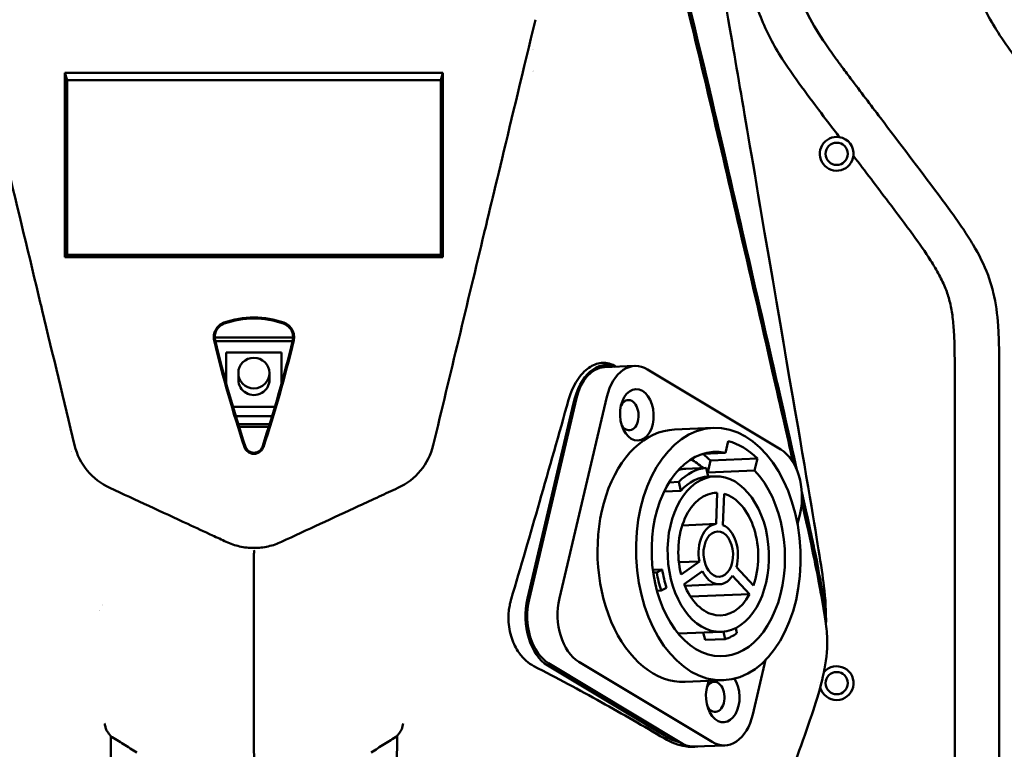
# Model space of a CAD drawing. Header units: millimetres. Extents: x 0 to 2100, y 0 to 1485.
# Tile 54 of 256: x 835 to 945, y 997 to 1079. Entities that reach past the tile are written whole.
import ezdxf

# ---------------------------------------------------------------- set-up
doc = ezdxf.new("R2010")
doc.units = ezdxf.units.MM
doc.header["$LTSCALE"] = 5
doc.layers.add('Bemaßung (ISO)', color=7, linetype='Continuous', lineweight=25)
doc.layers.add('Sichtbar (ISO)', color=7, linetype='Continuous', lineweight=50)
doc.styles.add('Notiztext (DIN)', font='isocpeur.ttf')
doc.dimstyles.new('Standard (DIN)', dxfattribs={"dimscale": 5, "dimtxt": 3.5, "dimasz": 2.5, "dimexe": 2, "dimexo": 0.5, "dimgap": 0.5, "dimtad": 1, "dimrnd": 1e-08, "dimtxsty": 'Notiztext (DIN)', "dimcen": 0.09, "dimdle": 10, "dimclrd": 256, "dimclre": 256, "dimclrt": 256, "dimadec": 0, "dimazin": 0, "dimtfac": 1, "dimtmove": 0, "dimatfit": 3, "dimfxl": 1, "dimtolj": 1, "dimtzin": 0, "dimlwd": -1, "dimlwe": -1, "dimarcsym": 0})

# ---------------------------------------------------------------- blocks, each defined once
blk = doc.blocks.new('*D20')
at = {"layer": 'Bemaßung (ISO)', "transparency": 16777216}
for p, q in [((610.87, 1065.76), (610.87, 1208.09)), ((1110.87, 1068.86), (1110.87, 1208.09)), ((623.37, 1198.09), (1098.37, 1198.09))]:
    blk.add_line(p, q, dxfattribs=at)
for points in [[(623.37, 1200.17), (623.37, 1196.01), (610.87, 1198.09)], [(1098.37, 1200.17), (1098.37, 1196.01), (1110.87, 1198.09)]]:
    blk.add_solid(points, dxfattribs=at)
at = {"layer": 'Defpoints', "color": 0, "transparency": 16777216}
for p in [(1110.87, 1198.09), (1110.87, 1066.36), (610.87, 1063.26)]:
    blk.add_point(p, dxfattribs=at)
at = {"layer": 'Bemaßung (ISO)', "transparency": 16777216, "insert": (837.24, 1221.59), "char_height": 17.5, "attachment_point": 1, "style": 'Notiztext (DIN)'}
blk.add_mtext('\\A1;(500)', dxfattribs=at)

msp = doc.modelspace()

# ---------------------------------------------------------------- linework, layer by layer
at = {"layer": 'Sichtbar (ISO)'}
for p, q in [((839.6299, 1072.9956), (839.8657, 1072.1536)), ((839.6299, 1072.9956), (839.6299, 1052.2467)), ((882.1016, 1072.9956), (839.6299, 1072.9956)), ((881.8657, 1072.1536), (839.8657, 1072.1536)), ((839.8657, 1072.1536), (839.8657, 1052.5068)), ((882.1016, 1072.9956), (881.8657, 1072.1536)), ((881.8657, 1052.5068), (881.8657, 1072.1536)), ((882.1016, 1052.2467), (882.1016, 1072.9956)), ((839.6299, 1052.2467), (839.8657, 1052.5068)), ((839.6299, 1052.2467), (882.1016, 1052.2467)), ((839.8657, 1052.5068), (881.8657, 1052.5068)), ((881.8657, 1052.5068), (882.1016, 1052.2467)), ((865.264, 1043.2423), (856.4675, 1043.2423)), ((865.1989, 1042.8119), (856.5326, 1042.8119)), ((857.7657, 1041.5209), (863.9657, 1041.5209)), ((857.7657, 1038.0434), (857.7657, 1041.5209)), ((863.9657, 1041.5209), (863.9657, 1038.0434)), ((900.2529, 1039.8812), (903.6679, 1040.0226)), ((859.1157, 1038.4757), (859.1157, 1039.2242)), ((862.6157, 1038.4757), (862.6157, 1039.2242)), ((920.0669, 1030.6261), (905.0958, 1039.6357)), ((939.6157, 1038.4846), (939.6157, 970.6347)), ((944.6157, 970.6347), (944.6157, 1038.4846)), ((896.7603, 1035.8405), (891.5965, 1013.8647)), ((897.1058, 1036.4167), (891.7806, 1013.754)), ((895.1956, 1013.8954), (900.5208, 1036.5581)), ((863.2185, 1035.4304), (858.513, 1035.4304)), ((862.8987, 1034.3638), (858.8328, 1034.3638)), ((859.1044, 1033.4797), (862.6271, 1033.4797)), ((859.1978, 1033.1803), (862.5337, 1033.1803)), ((912.4565, 1033.0581), (908.1308, 1032.879)), ((913.8437, 1030.2462), (914.1569, 1031.5791)), ((913.8437, 1030.2462), (911.3065, 1030.1411)), ((912.1653, 1029.3852), (911.8521, 1028.0523)), ((917.4395, 1029.6036), (912.1653, 1029.3852)), ((917.4395, 1029.6036), (917.1263, 1028.2708)), ((909.4098, 1028.4735), (911.6864, 1028.5678)), ((911.9227, 1027.5813), (911.6864, 1028.5678)), ((911.8521, 1028.0523), (917.1263, 1028.2708)), ((908.6044, 1026.9812), (907.5195, 1026.9363)), ((908.8406, 1025.9948), (908.6044, 1026.9812)), ((912.682, 1027.6128), (911.9227, 1027.5813)), ((906.9631, 1025.917), (908.8406, 1025.9948)), ((912.9336, 1025.7663), (912.5839, 1025.7519)), ((912.9336, 1025.7663), (912.7901, 1022.2582)), ((913.5701, 1022.1395), (913.7135, 1025.6476)), ((921.9439, 1022.2217), (922.2412, 1023.4869)), ((908.9997, 1022.1012), (912.7901, 1022.2582)), ((910.9183, 1018.0392), (908.6163, 1017.9439)), ((910.9183, 1018.0392), (908.8612, 1016.5873)), ((906.7411, 1017.1307), (905.693, 1017.0873)), ((905.732, 1016.7981), (906.1266, 1016.8144)), ((906.7411, 1017.1307), (906.1266, 1016.8144)), ((909.2089, 1015.4943), (911.266, 1016.9462)), ((916.9895, 1015.3501), (915.0758, 1017.4064)), ((914.6436, 1016.4321), (916.5573, 1014.3758)), ((906.6151, 1014.7744), (906.1541, 1014.7553)), ((907.2296, 1015.0907), (906.6151, 1014.7744)), ((909.2825, 1015.3116), (913.1847, 1015.4732)), ((909.9144, 1014.1008), (916.5573, 1014.3758)), ((913.406, 1010.1277), (908.5561, 1009.9269)), ((913.6302, 1010.1439), (913.8308, 1009.3062)), ((915.0058, 1010.5544), (915.143, 1009.9817)), ((911.5542, 1009.212), (911.3552, 1010.0428)), ((911.5542, 1009.212), (913.8308, 1009.3062)), ((916.9159, 1000.8241), (918.3588, 1006.9644)), ((906.9824, 998.4568), (893.8894, 1006.3361)), ((893.9549, 1006.6147), (908.926, 997.6052)), ((897.3698, 1006.7561), (912.3409, 997.7466)), ((913.6315, 1004.6824), (909.3059, 1004.5033)), ((924.2828, 1004.3871), (924.2828, 1004.3871)), ((910.3539, 997.2183), (913.7689, 997.3597))]:
    msp.add_line(p, q, dxfattribs=at)
for centre in [(926.3458, 1063.8797), (926.3458, 1004.3597)]:
    msp.add_circle(centre, 1.25, dxfattribs=at)
for centre, radius, start, end in [((895.8662, 1077.3599), 4.0006, 206.251694, 206.252307), ((895.874, 1077.3693), 5.5127, 229.281241, 229.281378), ((926.3458, 1063.8797), 1.9, 80.974051, 353.253998), ((926.3457, 1063.8797), 1.9, 353.253998, 80.974051), ((903.0716, 1010.7077), 22, 2.14118, 7.650926), ((860.8657, 1004.3597), 1.6, 90.499716, 90.529634), ((926.3458, 1004.3597), 1.9, 194.463874, 138.959625), ((860.8657, 1004.3597), 1.6, 269.478174, 269.516147)]:
    msp.add_arc(centre, radius, start, end, dxfattribs=at)
for centre, major_axis, ratio, start_param, end_param in [((965.941, 1067.6071), (35.5638, -124.8739), 0.86463487, 4.66446073, 4.76034499), ((966.2928, 1067.7079), (35.5898, -124.9575), 0.86592195, 4.66451481, 4.76025608), ((755.4387, 1067.7079), (-35.5898, -124.9575), 0.86592196, 1.52292923, 1.6186705), ((755.7922, 1067.6066), (-35.5638, -124.8729), 0.86462812, 1.52284212, 1.61872713), ((900.3191, 1033.6989), (0.2516, 6.4388), 0.59420788, 6.05099963, 7.53821877), ((903.8954, 1034.5273), (-0.2276, 5.4953), 0.6504716, 5.87786275, 7.44865908), ((900.4805, 1034.3859), (-0.2276, 5.4953), 0.6504716, 0, 1.16547377), ((860.8657, 1038.4757), (1.75, 0), 0.98233612, 3.14159265, 6.28318531), ((902.9848, 1034.4896), (-0.0703, 1.6985), 0.6504716, 2.2987159, 7.12606206), ((908.7184, 1018.6911), (0.5875, -14.1878), 0.6504716, 3.14159265, 6.28318531), ((848.2154, 1033.1051), (-6.8277, -3.7343), 0.95191224, 6.03060063, 6.89730835), ((873.5161, 1033.1051), (6.8277, -3.7343), 0.95191255, 5.66907355, 6.53577102), ((913.044, 1018.8703), (-0.5337, 12.889), 0.6504716, 5.66898279, 6.08674272), ((837.2417, 1019.4387), (0.1975, 11.7984), 0.66534968, 5.9042223, 5.9042393), ((913.044, 1018.8703), (0.4758, -11.4902), 0.6504716, 2.9710292, 8.78469631), ((907.7698, 1018.6518), (-0.5337, 12.889), 0.6504716, 5.66898279, 5.78515282), ((918.8666, 1025.5177), (-0.2276, 5.4953), 0.6504716, 4.30706643, 5.87786275), ((907.7698, 1018.6518), (-0.4758, 11.4902), 0.6504716, 5.72350088, 5.92258413), ((910.0085, 1018.7446), (-0.4034, 9.7417), 0.6504716, 0.03084896, 0.16959729), ((912.2851, 1018.8388), (-0.4034, 9.7417), 0.6504716, 0.03084896, 0.55476933), ((907.7698, 1018.6518), (0.4758, -11.4902), 0.6504716, 2.501511, 2.51045074), ((912.2851, 1018.8388), (-0.362, 8.7425), 0.6504716, 0.00007469, 0.5855436), ((913.044, 1018.8703), (-0.2855, 6.8941), 0.6504716, 6.24418192, 8.16444405), ((913.044, 1018.8703), (-0.2855, 6.8941), 0.6504716, 4.14978681, 6.07004895), ((913.044, 1018.8703), (-0.1407, 3.3971), 0.6504716, 0.05132973, 1.79092562), ((913.044, 1018.8703), (-0.1407, 3.3971), 0.6504716, 4.24011994, 5.97971583), ((912.2851, 1018.8388), (0.4034, -9.7417), 0.6504716, 4.8947171, 5.11567916), ((912.2851, 1018.8388), (-0.362, 8.7425), 0.6504716, 1.74043715, 1.9867738), ((913.044, 1018.8703), (0.1407, -3.3971), 0.6504716, 5.28731749, 7.02691338), ((913.044, 1018.8703), (0.2855, -6.8941), 0.6504716, 5.19698436, 7.1172465), ((895.1552, 1011.7231), (-0.2276, 5.4953), 0.6504716, 1.16547377, 2.7362701), ((895.1552, 1011.7231), (0.24, -5.795), 0.6504716, 4.30706643, 5.87786275), ((898.5702, 1011.8645), (0.2276, -5.4953), 0.6504716, 4.30706643, 5.87786275), ((837.2416, 1019.4389), (-0.1975, -11.7986), 0.66534968, 0.95544429, 0.955447), ((837.2397, 1019.4406), (-0.1976, -11.8019), 0.66534968, 1.02085541, 1.02085734), ((912.2851, 1018.8388), (0.4034, -9.7417), 0.6504716, 0.18232812, 0.40329018), ((913.5413, 1002.855), (0.12, -2.8975), 0.6504716, 4.03299026, 8.59091169), ((912.6307, 1002.8173), (-0.0703, 1.6985), 0.6504716, 2.2987159, 7.12606206), ((913.5413, 1002.855), (0.2276, -5.4953), 0.6504716, 5.87786275, 7.44865908), ((908.2482, 1003.8438), (-3.8762, 5.674), 0.70797845, 2.14529226, 2.46832876), ((910.1263, 1002.7136), (0.2276, -5.4953), 0.6504716, 5.87786275, 6.28318531)]:
    msp.add_ellipse(centre, major_axis=major_axis, ratio=ratio, start_param=start_param, end_param=end_param, dxfattribs=at)
for centre, major_axis, ratio in [((860.8657, 1039.2242), (-1.75, 0), 0.98233612), ((903.8954, 1034.5273), (-0.12, 2.8975), 0.6504716), ((913.044, 1018.8703), (-0.5875, 14.1878), 0.6504716), ((913.044, 1018.8703), (-0.362, 8.7425), 0.6504716), ((913.044, 1018.8703), (-0.1055, 2.5478), 0.6504716)]:
    msp.add_ellipse(centre, major_axis=major_axis, ratio=ratio, dxfattribs=at)
for points, knots in [([(796.6447, 1011.3249), (796.8324, 1012.5913), (797.0371, 1013.8127), (797.9196, 1018.6094), (799.0591, 1023.9184), (804.0734, 1045.8435), (805.4314, 1051.742), (808.6584, 1065.6729), (811.7081, 1078.7614), (813.2059, 1084.2751), (813.71, 1086.0878), (815.2844, 1088.8585), (816.0101, 1089.6362), (817.6053, 1090.876), (818.5538, 1091.3285), (820.1791, 1091.913), (821.1815, 1092.1838), (824.0905, 1092.7129), (824.6776, 1092.8145), (825.7369, 1092.9968), (826.4401, 1093.1165), (830.8864, 1093.8446), (836.2158, 1094.6602), (847.432, 1096.3519), (854.2528, 1097.3716), (857.9101, 1097.9181)], [0.00009682, 0.00009682, 0.00009682, 0.00009682, 0.3841498, 0.3841498, 1.45233212, 1.45233212, 1.81162313, 1.81162313, 2.35592428, 2.35592428, 2.61518948, 2.61518948, 2.80411664, 2.80411664, 3.02136917, 3.02136917, 3.20551811, 3.20551811, 3.2453288, 3.2453288, 3.30769125, 3.30769125, 3.61390003, 3.61390003, 3.85348878, 3.85348878, 3.85348878, 3.85348878]), ([(857.966, 1097.9349), (824.234, 1092.992), (817.9768, 1091.9519), (813.8657, 1088.1303), (811.6636, 1079.9415), (799.8676, 1028.593), (797.2791, 1016.7883), (796.8557, 1013.6367)], [0, 0, 0, 0, 0.21405303, 0.43408641, 0.6541198, 0.87415318, 1, 1, 1, 1]), ([(863.7655, 1097.9349), (897.4975, 1092.992), (903.7547, 1091.9519), (907.8657, 1088.1303), (910.0607, 1079.9681), (919.1514, 1040.4005), (921.877, 1028.3251)], [0, 0, 0, 0, 0.214053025, 0.434086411, 0.654119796, 0.872006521, 0.872006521, 0.872006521, 0.872006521]), ([(921.4553, 1029.1664), (920.7766, 1032.1834), (919.9461, 1035.8395), (917.6581, 1045.8435), (916.3001, 1051.7417), (913.0732, 1065.6726), (910.0234, 1078.7613), (908.5257, 1084.2751), (908.0215, 1086.0878), (906.4472, 1088.8585), (905.7214, 1089.6362), (904.1262, 1090.8759), (903.1778, 1091.3285), (901.5524, 1091.913), (900.5501, 1092.1838), (897.641, 1092.7129), (897.054, 1092.8145), (895.9947, 1092.9968), (895.2915, 1093.1165), (890.8451, 1093.8446), (885.5157, 1094.6602), (874.2995, 1096.3519), (867.4787, 1097.3716), (863.8214, 1097.9181)], [1.16029507, 1.16029507, 1.16029507, 1.16029507, 1.45234042, 1.45234042, 1.81161587, 1.81161587, 2.35592195, 2.35592195, 2.61518424, 2.61518424, 2.80411328, 2.80411328, 3.02137086, 3.02137086, 3.20552624, 3.20552624, 3.24533829, 3.24533829, 3.30769905, 3.30769905, 3.61389834, 3.61389834, 3.85348023, 3.85348023, 3.85348023, 3.85348023]), ([(940.3657, 1097.7039), (940.3657, 1096.1285), (940.3659, 1093.7577), (940.4781, 1090.4646), (940.6858, 1087.8462), (941.1289, 1085.1454), (941.8781, 1082.5511), (942.9483, 1080.1173), (944.3368, 1077.6836), (946.2211, 1074.9465), (949.0022, 1071.2439), (952.4797, 1066.6473), (956.0531, 1061.9299), (958.9844, 1058.0365), (960.9134, 1055.3144), (962.1038, 1053.3193), (962.8393, 1051.7885), (963.3326, 1050.2727), (963.6312, 1048.6313), (963.7718, 1047), (963.8316, 1045.486), (963.8571, 1044.0045), (963.8624, 1042.9984), (963.8641, 1042.408)], [0, 0, 0, 0, 0.075045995, 0.11292292, 0.156945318, 0.200099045, 0.243130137, 0.285244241, 0.32644481, 0.376326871, 0.443262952, 0.546709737, 0.650508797, 0.724752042, 0.778556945, 0.809146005, 0.835231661, 0.859273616, 0.884853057, 0.914568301, 0.937219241, 0.957024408, 0.985148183, 0.985148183, 0.985148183, 0.985148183]), ([(916.1158, 1094.3883), (916.1159, 1092.9221), (916.1196, 1090.6605), (916.2281, 1087.4766), (916.4358, 1084.8582), (916.8789, 1082.1574), (917.6281, 1079.5631), (918.6983, 1077.1292), (920.0868, 1074.6955), (921.9711, 1071.9585), (924.2273, 1068.9546), (925.8593, 1066.7937), (926.6438, 1065.7562)], [0.010297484, 0.010297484, 0.010297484, 0.010297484, 0.148564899, 0.223548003, 0.310696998, 0.396126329, 0.481312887, 0.564684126, 0.646246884, 0.744995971, 0.877506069, 1, 1, 1, 1]), ([(944.6157, 1038.4846), (944.6157, 1039.8197), (944.6157, 1041.8443), (944.4801, 1045.1215), (944.1543, 1047.73), (943.2219, 1050.8121), (942.0077, 1053.1846), (940.534, 1055.4797), (939.2069, 1057.3675), (936.1107, 1061.5291), (932.2986, 1066.5374), (928.6595, 1071.3562), (926.9173, 1073.6837), (925.8766, 1075.1032), (924.4928, 1077.0727), (923.1794, 1079.2626), (922.3547, 1081.2901), (921.8996, 1082.7813), (921.5627, 1084.3912), (921.3202, 1086.3972), (921.1863, 1088.5799), (921.1192, 1091.3706), (921.1174, 1093.439), (921.1157, 1094.7159)], [0, 0, 0, 0, 0.06359954, 0.09640429, 0.15628374, 0.18839964, 0.24926502, 0.28262286, 0.31819671, 0.35901071, 0.52935644, 0.61760272, 0.64621942, 0.66768788, 0.70128061, 0.7608135, 0.78881425, 0.80527165, 0.83503816, 0.86703293, 0.90147254, 0.93917426, 1, 1, 1, 1]), ([(924.9158, 1015.2665), (924.3637, 1019.6691), (923.1137, 1026.4339), (915.3263, 1072.2143), (915.1776, 1073.4162), (912.5925, 1087.6947)], [-13.93140397, -13.93140397, -13.93140397, -13.93140397, -4.35318769, -4.35318769, -0.00000189, -0.00000189, -0.00000189, -0.00000189]), ([(829.2294, 1078.9604), (830.5137, 1073.6121), (831.7951, 1068.2744), (833.0738, 1062.9474), (834.3525, 1057.6204), (835.6286, 1052.304), (836.9021, 1046.9984), (836.96, 1046.7573), (837.0178, 1046.5163), (837.0757, 1046.2754), (838.2912, 1041.2117), (839.5045, 1036.1577), (840.716, 1031.1136)], [0, 0, 0, 0, 0.33333333, 0.33333333, 0.33333333, 0.66666667, 0.66666667, 0.66666667, 0.68180869, 0.68180869, 0.68180869, 1, 1, 1, 1]), ([(881.0155, 1031.1135), (882.9267, 1039.0709), (884.8367, 1047.0288), (887.1302, 1056.5845), (889.8093, 1067.7467), (892.5021, 1078.9604)], [-21.03646791, -21.03646791, -21.03646791, -21.03646791, -3.51859552, -3.51859552, -0.000001, -0.000001, -0.000001, -0.000001]), ([(911.6669, 1072.7212), (912.447, 1069.4276), (913.2801, 1065.8293), (916.9453, 1049.9817), (919.8306, 1037.4657), (921.879, 1028.325)], [-2.36783233, -2.36783233, -2.36783233, -2.36783233, -1.70892618, -1.70892618, -0.60714584, -0.60714584, -0.60714584, -0.60714584]), ([(928.2326, 1063.6565), (929.5474, 1061.9196), (931.8054, 1058.9388), (934.7344, 1055.0485), (936.6634, 1052.3263), (937.8538, 1050.3312), (938.5893, 1048.8004), (939.0826, 1047.2847), (939.3812, 1045.6432), (939.5218, 1044.0119), (939.5816, 1042.498), (939.6125, 1040.7047), (939.6146, 1039.3868), (939.6157, 1038.4846)], [0, 0, 0, 0, 0.22868644, 0.39253841, 0.51128375, 0.57879262, 0.63636266, 0.68942232, 0.74587516, 0.81145555, 0.86144529, 0.90515453, 1, 1, 1, 1]), ([(857.4916, 1044.9023), (857.2941, 1044.8324), (857.1139, 1044.7229), (856.8013, 1044.4462), (856.67, 1044.2797), (856.4688, 1043.912), (856.3993, 1043.7095), (856.3354, 1043.2934), (856.3415, 1043.0805), (856.3908, 1042.8754)], [-0.254836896, -0.254836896, -0.254836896, -0.254836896, -0.191841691, -0.191841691, -0.128553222, -0.128553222, -0.064373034, -0.064373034, -0.000001, -0.000001, -0.000001, -0.000001]), ([(857.5324, 1044.7878), (857.3505, 1044.723), (857.1814, 1044.6244), (856.8817, 1044.3715), (856.7526, 1044.2149), (856.5631, 1043.864), (856.5031, 1043.6701), (856.4562, 1043.2835), (856.466, 1043.0904), (856.5101, 1042.9052)], [-0.237569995, -0.237569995, -0.237569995, -0.237569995, -0.179432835, -0.179432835, -0.118889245, -0.118889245, -0.058084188, -0.058084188, -0.000001, -0.000001, -0.000001, -0.000001]), ([(864.2399, 1044.9023), (863.1599, 1045.2841), (862.0135, 1045.4759), (859.718, 1045.4759), (858.5716, 1045.2841), (857.4916, 1044.9023)], [-0.688683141, -0.688683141, -0.688683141, -0.688683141, -0.344342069, -0.344342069, -0.000001, -0.000001, -0.000001, -0.000001]), ([(864.1991, 1044.7878), (863.1321, 1045.1649), (861.9996, 1045.3597), (859.7319, 1045.3597), (858.5994, 1045.1649), (857.5324, 1044.7878)], [-0.680353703, -0.680353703, -0.680353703, -0.680353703, -0.34017735, -0.34017735, -0.000001, -0.000001, -0.000001, -0.000001]), ([(865.2214, 1042.9052), (865.2655, 1043.0904), (865.2753, 1043.2835), (865.2284, 1043.6701), (865.1684, 1043.864), (864.9789, 1044.2149), (864.8498, 1044.3715), (864.5501, 1044.6244), (864.381, 1044.723), (864.1991, 1044.7878)], [-0.237173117, -0.237173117, -0.237173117, -0.237173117, -0.179186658, -0.179186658, -0.118483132, -0.118483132, -0.05804062, -0.05804062, -0.000001, -0.000001, -0.000001, -0.000001]), ([(865.3407, 1042.8754), (865.39, 1043.0805), (865.3961, 1043.2934), (865.3322, 1043.7095), (865.2627, 1043.912), (865.0615, 1044.2797), (864.9302, 1044.4462), (864.6176, 1044.7229), (864.4374, 1044.8324), (864.2399, 1044.9023)], [-0.254720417, -0.254720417, -0.254720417, -0.254720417, -0.190377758, -0.190377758, -0.126226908, -0.126226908, -0.062967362, -0.062967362, -0.000001, -0.000001, -0.000001, -0.000001]), ([(896.2245, 1036.2162), (896.3088, 1036.5149), (896.407, 1036.8053), (896.6687, 1037.4642), (896.8429, 1037.8227), (897.4104, 1038.7882), (897.8555, 1039.3177), (898.7832, 1040.0426), (899.2487, 1040.2651), (900.0077, 1040.3987), (900.293, 1040.3982), (900.8478, 1040.2921), (901.115, 1040.1893), (901.3702, 1040.0366)], [-0.957829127, -0.957829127, -0.957829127, -0.957829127, -0.861653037, -0.861653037, -0.731073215, -0.731073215, -0.48140699, -0.48140699, -0.2613578, -0.2613578, -0.129230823, -0.129230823, -0.000001, -0.000001, -0.000001, -0.000001]), ([(889.7706, 1013.7891), (890.8311, 1017.3726), (891.9388, 1021.191), (894.0483, 1028.5311), (895.1401, 1032.3731), (896.2245, 1036.2162)], [-2.37204818, -2.37204818, -2.37204818, -2.37204818, -1.24094647, -1.24094647, -0.000001, -0.000001, -0.000001, -0.000001]), ([(859.7996, 1030.9066), (859.8299, 1030.8149), (859.8734, 1030.7281), (859.9819, 1030.568), (860.0467, 1030.4949), (860.2299, 1030.3327), (860.3593, 1030.2544), (860.6159, 1030.1599), (860.7404, 1030.1357), (860.9911, 1030.1357), (861.1156, 1030.1599), (861.3722, 1030.2544), (861.5016, 1030.3327), (861.6848, 1030.4949), (861.7496, 1030.568), (861.8581, 1030.7281), (861.9016, 1030.815), (861.9319, 1030.9066)], [-0.282217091, -0.282217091, -0.282217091, -0.282217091, -0.252804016, -0.252804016, -0.223463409, -0.223463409, -0.178793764, -0.178793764, -0.141107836, -0.141107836, -0.103422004, -0.103422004, -0.058752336, -0.058752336, -0.029412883, -0.029412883, -0.000001, -0.000001, -0.000001, -0.000001]), ([(859.9162, 1030.9461), (859.9419, 1030.8685), (859.9774, 1030.7941), (860.0652, 1030.6558), (860.1175, 1030.5919), (860.2976, 1030.4197), (860.4196, 1030.3605), (860.6191, 1030.2833), (860.7423, 1030.2597), (860.9892, 1030.2597), (861.1124, 1030.2833), (861.3119, 1030.3605), (861.4339, 1030.4197), (861.614, 1030.5919), (861.6663, 1030.6558), (861.7541, 1030.7941), (861.7896, 1030.8685), (861.8153, 1030.9461)], [-0.338148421, -0.338148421, -0.338148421, -0.338148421, -0.313210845, -0.313210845, -0.288363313, -0.288363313, -0.23776926, -0.23776926, -0.169057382, -0.169057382, -0.100345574, -0.100345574, -0.049765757, -0.049765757, -0.024928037, -0.024928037, -0.000001, -0.000001, -0.000001, -0.000001]), ([(844.6836, 1026.3079), (846.149, 1025.6309), (847.6105, 1024.9551), (849.0681, 1024.2804), (850.5258, 1023.6057), (851.9795, 1022.9321), (853.4292, 1022.2596), (854.36, 1021.8278), (855.2891, 1021.3965), (856.2164, 1020.9656), (856.7335, 1020.7254), (857.25, 1020.4853), (857.766, 1020.2454)], [0, 0, 0, 0, 0.33333333, 0.33333333, 0.33333333, 0.66666667, 0.66666667, 0.66666667, 0.88068243, 0.88068243, 0.88068243, 1, 1, 1, 1]), ([(863.9655, 1020.2454), (865.407, 1020.9158), (866.8526, 1021.5871), (868.3023, 1022.2596), (869.752, 1022.9321), (871.2058, 1023.6057), (872.6634, 1024.2804), (873.427, 1024.6338), (874.1916, 1024.9876), (874.9573, 1025.3416), (875.6533, 1025.6635), (876.3502, 1025.9856), (877.0479, 1026.3079)], [0, 0, 0, 0, 0.33333333, 0.33333333, 0.33333333, 0.66666667, 0.66666667, 0.66666667, 0.84128192, 0.84128192, 0.84128192, 1, 1, 1, 1]), ([(925.0869, 1011.3247), (924.8991, 1012.5911), (924.6945, 1013.8126), (924.0853, 1017.1236), (923.5452, 1019.7628), (922.429, 1024.8064)], [0.00009686, 0.00009686, 0.00009686, 0.00009686, 0.3841567, 0.3841567, 1.00252231, 1.00252231, 1.00252231, 1.00252231]), ([(857.766, 1020.2454), (858.2408, 1020.0246), (858.7381, 1019.8545), (859.7801, 1019.619), (860.3219, 1019.5584), (861.4098, 1019.5584), (861.9516, 1019.619), (862.9936, 1019.8546), (863.4908, 1020.0246), (863.9655, 1020.2454)], [-0.641581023, -0.641581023, -0.641581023, -0.641581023, -0.483986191, -0.483986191, -0.320777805, -0.320777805, -0.157580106, -0.157580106, -0.000001, -0.000001, -0.000001, -0.000001]), ([(860.8658, 1019.3179), (860.8697, 1019.3105), (860.873, 1019.2888), (860.8766, 1019.2545), (860.8802, 1019.2203), (860.8841, 1019.1736), (860.8829, 1019.1169), (860.8817, 1019.0602), (860.8756, 1018.9937), (860.874, 1018.9256)], [0, 0, 0, 0, 0.33333333, 0.33333333, 0.33333333, 0.66666667, 0.66666667, 0.66666667, 1, 1, 1, 1]), ([(860.874, 1018.9256), (860.874, 1017.1573), (860.8695, 1015.3817), (860.8648, 1013.6311), (860.8592, 1011.5155), (860.8534, 1009.437), (860.8517, 1007.4504), (860.8508, 1006.4134), (860.8509, 1005.4006), (860.8509, 1004.3835), (860.8509, 1003.3191), (860.8508, 1002.2499), (860.8534, 1001.1594), (860.8556, 1000.2293), (860.8596, 999.2847), (860.8658, 998.352), (860.8751, 996.9282), (860.8816, 995.4642), (860.8856, 994.0136), (860.8987, 989.1906), (860.883, 984.5156), (860.8702, 979.684), (860.8687, 979.1008), (860.8672, 978.5152), (860.8658, 977.9272), (860.8559, 973.8084), (860.8562, 969.6327), (860.859, 965.3653), (860.8609, 962.4589), (860.8639, 959.5101), (860.8658, 956.498), (860.8669, 954.7007), (860.8675, 952.8821), (860.8678, 951.0419), (860.8687, 946.4106), (860.8674, 941.643), (860.8664, 936.7339), (860.8662, 935.5247), (860.8659, 934.3069), (860.8658, 933.0805), (860.8645, 925.1119), (860.8654, 916.7789), (860.8657, 908.0975), (860.8657, 907.8635), (860.8657, 907.6293), (860.8658, 907.3949), (860.8661, 898.4602), (860.8658, 889.1584), (860.8658, 879.3597)], [0, 0, 0, 0, 0.04102133, 0.04102133, 0.04102133, 0.0905985, 0.0905985, 0.0905985, 0.11647855, 0.11647855, 0.11647855, 0.14356501, 0.14356501, 0.14356501, 0.16666667, 0.16666667, 0.16666667, 0.20193283, 0.20193283, 0.20193283, 0.31918007, 0.31918007, 0.31918007, 0.33333333, 0.33333333, 0.33333333, 0.4324756, 0.4324756, 0.4324756, 0.5, 0.5, 0.5, 0.54028986, 0.54028986, 0.54028986, 0.64169029, 0.64169029, 0.64169029, 0.66666667, 0.66666667, 0.66666667, 0.82895954, 0.82895954, 0.82895954, 0.83333333, 0.83333333, 0.83333333, 1, 1, 1, 1]), ([(889.7706, 1013.7891), (889.7374, 1013.6767), (889.7067, 1013.5629), (889.6507, 1013.3321), (889.6254, 1013.2152), (889.5624, 1012.8857), (889.5311, 1012.6711), (889.4771, 1012.1382), (889.4651, 1011.8186), (889.4927, 1010.7785), (889.6158, 1010.0688), (890.0345, 1008.8121), (890.3075, 1008.2656), (890.8834, 1007.4441), (891.1544, 1007.1389), (891.7251, 1006.6337), (892.0204, 1006.4301), (892.3278, 1006.2714)], [0.000001, 0.000001, 0.000001, 0.000001, 0.036323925, 0.036323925, 0.072874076, 0.072874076, 0.13847054, 0.13847054, 0.234358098, 0.234358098, 0.450606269, 0.450606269, 0.64428876, 0.64428876, 0.78379973, 0.78379973, 0.915092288, 0.915092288, 0.915092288, 0.915092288]), ([(925.2679, 1008.2895), (925.2854, 1008.5805), (925.2897, 1008.873), (925.27, 1009.7959), (925.2047, 1010.5132), (925.0869, 1011.3106)], [0.107725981, 0.107725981, 0.107725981, 0.107725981, 0.194976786, 0.194976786, 0.382607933, 0.382607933, 0.382607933, 0.382607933]), ([(925.2678, 1008.2895), (925.191, 1007.0173), (924.9791, 1005.8059), (924.3784, 1003.3076), (923.9672, 1002.0297), (922.4994, 997.7002), (921.3922, 994.7429), (918.7745, 987.2741), (917.2409, 982.7924), (914.5119, 974.9715), (913.2772, 971.7153), (911.5262, 966.4126), (910.9706, 964.4048), (910.3069, 960.358), (910.2624, 958.3823), (910.1952, 955.7504), (910.1816, 955.0551), (910.17, 954.3597)], [0, 0, 0, 0, 0.40317218, 0.40317218, 0.89319177, 0.89319177, 2.10513134, 2.10513134, 3.87511343, 3.87511343, 5.1847545, 5.1847545, 5.86493505, 5.86493505, 6.44648351, 6.44648351, 6.65518823, 6.65518823, 6.65518823, 6.65518823]), ([(906.9497, 998.1594), (904.6728, 999.5215), (902.3183, 1000.8777), (897.4373, 1003.5863), (894.9139, 1004.9365), (892.3278, 1006.2714)], [-2.20482916, -2.20482916, -2.20482916, -2.20482916, -1.10454239, -1.10454239, -0.000001, -0.000001, -0.000001, -0.000001]), ([(844.3822, 998.941), (844.3318, 999.0107), (844.2963, 999.0826), (844.2424, 999.2098), (844.2187, 999.2808), (844.1628, 999.4757), (844.132, 999.6156), (844.0972, 999.7908), (844.0922, 999.8161), (844.0877, 999.8395)], [-0.097816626, -0.097816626, -0.097816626, -0.097816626, -0.073802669, -0.073802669, -0.04652247, -0.04652247, 0, 0, 0.007163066, 0.007163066, 0.007163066, 0.007163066]), ([(877.6435, 999.8345), (877.6201, 999.7151), (877.5768, 999.5023), (877.4902, 999.1923), (877.4052, 999.0181), (877.3487, 998.9403)], [0, 0, 0, 0, 0.333333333, 0.666666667, 0.999999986, 0.999999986, 0.999999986, 0.999999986]), ([(844.7754, 998.3974), (844.7099, 998.488), (844.6444, 998.5787), (844.5134, 998.7598), (844.4478, 998.8505), (844.3822, 998.941)], [0.000001, 0.000001, 0.000001, 0.000001, 0.0343803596, 0.0343803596, 0.0687570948, 0.0687570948, 0.0687570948, 0.0687570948]), ([(844.7754, 998.3974), (845.2568, 998.0963), (845.7291, 997.8011), (846.7175, 997.1816), (847.2066, 996.8743), (847.6964, 996.5658)], [0.000001, 0.000001, 0.000001, 0.000001, 0.17295872, 0.17295872, 0.343022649, 0.343022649, 0.343022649, 0.343022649]), ([(844.8657, 879.3597), (844.8623, 914.2464), (844.8623, 933.681), (844.855, 956.8713), (844.8541, 959.2368), (844.852, 964.1507), (844.8505, 966.9723), (844.8473, 971.749), (844.8457, 973.7047), (844.8418, 977.7703), (844.8381, 981.5313), (844.8267, 987.689), (844.8177, 990.4758), (844.8032, 994.4966), (844.7951, 996.7505), (844.7754, 998.3974)], [0.000001, 0.000001, 0.000001, 0.000001, 10.46603132, 10.46603132, 11.66165601, 11.66165601, 12.96254329, 12.96254329, 13.99365297, 13.99365297, 15.06326291, 15.06326291, 16.35170549, 16.35170549, 16.96645467, 16.96645467, 16.96645467, 16.96645467]), ([(874.0351, 996.5658), (874.5249, 996.8743), (875.014, 997.1816), (876.0024, 997.8011), (876.4747, 998.0963), (876.9561, 998.3974)], [0.000001, 0.000001, 0.000001, 0.000001, 0.176464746, 0.176464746, 0.355931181, 0.355931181, 0.355931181, 0.355931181]), ([(876.8657, 879.3597), (876.8692, 914.2455), (876.8692, 933.6803), (876.8765, 956.8704), (876.8774, 959.2359), (876.8795, 964.1498), (876.881, 966.9716), (876.8842, 971.7484), (876.8858, 973.7041), (876.8897, 977.7698), (876.8934, 981.531), (876.9048, 987.6889), (876.9138, 990.4757), (876.9283, 994.4965), (876.9364, 996.7505), (876.9561, 998.3974)], [-13.63617817, -13.63617817, -13.63617817, -13.63617817, -5.2245891, -5.2245891, -4.26365004, -4.26365004, -3.21809122, -3.21809122, -2.38934301, -2.38934301, -1.52967219, -1.52967219, -0.49408909, -0.49408909, -0.000001, -0.000001, -0.000001, -0.000001]), ([(877.3488, 998.9403), (877.2838, 998.8506), (877.2188, 998.7608), (877.088, 998.5799), (877.022, 998.4886), (876.9561, 998.3974)], [0.0000029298, 0.0000029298, 0.0000029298, 0.0000029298, 0.0340508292, 0.0340508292, 0.0686595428, 0.0686595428, 0.0686595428, 0.0686595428]), ([(910.7332, 997.2338), (910.2805, 997.1693), (909.81, 997.1811), (908.5503, 997.382), (907.7351, 997.6895), (906.9497, 998.1594)], [-0.609708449, -0.609708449, -0.609708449, -0.609708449, -0.381887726, -0.381887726, -0.000001, -0.000001, -0.000001, -0.000001])]:
    msp.add_open_spline(points, degree=3, knots=knots, dxfattribs=at)
for points in [[(901.3702, 1040.0366), (901.4271, 1040.0025), (901.484, 1039.9685), (901.5409, 1039.9345)], [(922.4277, 1025.8666), (923.2889, 1021.9914), (923.9466, 1018.9408), (924.2636, 1017.2886)], [(922.4304, 1025.8667), (923.7044, 1020.186), (924.4973, 1016.4543), (924.8758, 1013.6367)], [(924.2738, 1017.2355), (924.2704, 1017.2532), (924.267, 1017.2709), (924.2636, 1017.2886)], [(924.9158, 1015.2665), (925.0967, 1013.8218), (925.1719, 1012.3679), (925.1417, 1010.9164)]]:
    msp.add_open_spline(points, degree=3, dxfattribs=at)

# ---------------------------------------------------------------- dimensions: what is measured, and where the dimension line sits
at = {"layer": 'Bemaßung (ISO)'}
dim = msp.add_linear_dim(base=(1110.8657, 1198.0891), p1=(610.8657, 1063.2597), p2=(1110.8657, 1066.3597), text='(<>)', dimstyle='Standard (DIN)', override={"dimgap": 0.5, "dimdec": 2, "dimtol": 0, "dimlim": 0, "dimtp": 0, "dimtm": 0, "dimtdec": 2, "dimtofl": 0, "dimatfit": 1}, dxfattribs=at)
dim.commit()
dim.dimension.update_dxf_attribs({"geometry": '*D20', "text_midpoint": (860.8657, 1198.0891), "dimtype": 160})

doc.saveas('drawing.dxf')
